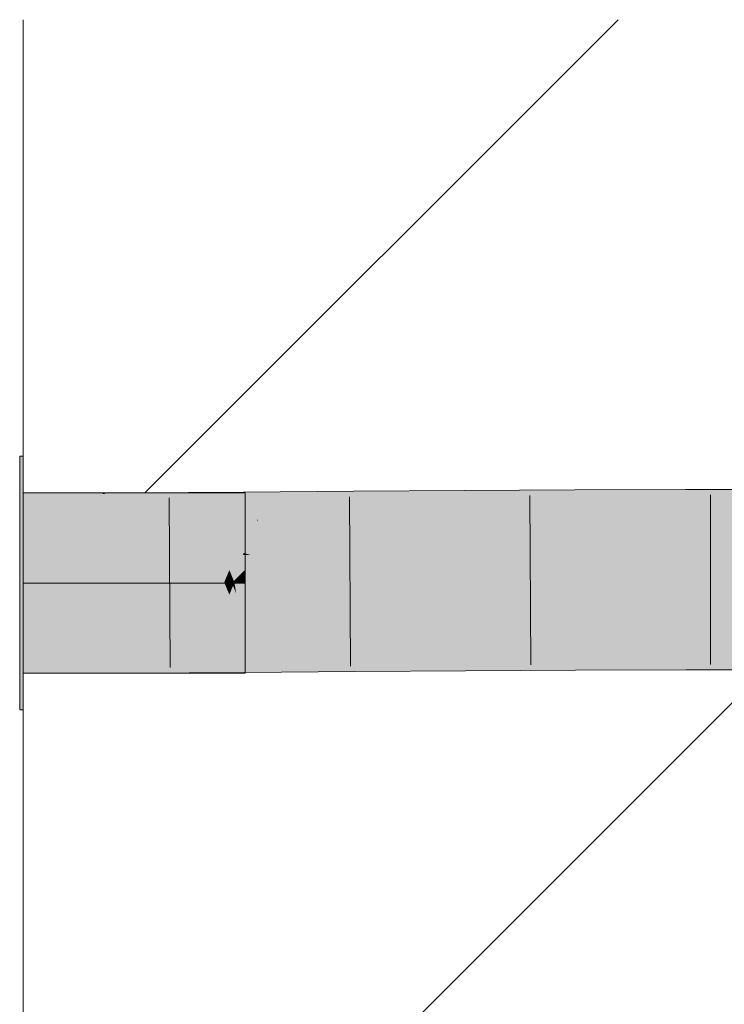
# Model space of a CAD drawing. Extents: x -720 to 300, y 62 to 1107.
# Tile 237 of 250: x 248.29 to 249.54, y 854.25 to 856. Entities that reach past the tile are written whole.
import ezdxf
from ezdxf.lldxf.tags import DXFTag

# ---------------------------------------------------------------- set-up
doc = ezdxf.new("R2010")
doc.units = 0
doc.layers.get('0').update_dxf_attribs({"lineweight": 35})
doc.layers.add('E_Detail_Linie_Text_Bem', color=7, linetype='Continuous', lineweight=13)
for name, color, linetype, lineweight, true_color in [('E_Detail_Wandschraffur', 7, 'Continuous', 5, 0xc0c0c0), ('E_Leerrohr 32-A06G9FMG8I', 7, 'Continuous', 9, 0x00b300), ('E_Leerrohr 32-Shading', 7, 'Continuous', 9, 0x00b300)]:
    doc.layers.add(name, color=color, linetype=linetype, lineweight=lineweight, true_color=true_color)
tags = doc.linetypes.add('fein_strichliert', pattern=[4, 1, -2, 1]).pattern_tags.tags
tags[8:9] = [DXFTag(74, 4), DXFTag(75, 0), DXFTag(340, '0'), DXFTag(46, 0.0), DXFTag(50, 0.0), DXFTag(44, 0.0), DXFTag(45, 0.0)]
tags[6:7] = [DXFTag(74, 4), DXFTag(75, 0), DXFTag(340, '0'), DXFTag(46, 0.0), DXFTag(50, 0.0), DXFTag(44, 0.0), DXFTag(45, 0.0)]
tags[4:5] = [DXFTag(74, 4), DXFTag(75, 0), DXFTag(340, '0'), DXFTag(46, 0.0), DXFTag(50, 0.0), DXFTag(44, 0.0), DXFTag(45, 0.0)]
tags = doc.linetypes.add('STRICHPUNKT2-A06G9FMC8I', pattern=[12.7, 6.35, -3.175, 0, -3.175]).pattern_tags.tags
tags[10:11] = [DXFTag(74, 4), DXFTag(75, 0), DXFTag(340, '0'), DXFTag(46, 0.0), DXFTag(50, 0.0), DXFTag(44, 0.0), DXFTag(45, 0.0)]
tags[8:9] = [DXFTag(74, 4), DXFTag(75, 0), DXFTag(340, '0'), DXFTag(46, 0.0), DXFTag(50, 0.0), DXFTag(44, 0.0), DXFTag(45, 0.0)]
tags[6:7] = [DXFTag(74, 4), DXFTag(75, 0), DXFTag(340, '0'), DXFTag(46, 0.0), DXFTag(50, 0.0), DXFTag(44, 0.0), DXFTag(45, 0.0)]
tags[4:5] = [DXFTag(74, 4), DXFTag(75, 0), DXFTag(340, '0'), DXFTag(46, 0.0), DXFTag(50, 0.0), DXFTag(44, 0.0), DXFTag(45, 0.0)]

# ---------------------------------------------------------------- blocks, each defined once
blk = doc.blocks.new('Shading-A06G9FD98I', base_point=(248.6315, 750.378))
at = {"layer": 'E_Leerrohr 32-Shading', "color": 83, "true_color": 0x7fcb7f}
for points in [[(248.2987, 855.0001), (248.2987, 855.225), (248.2927, 855.0001), (248.2927, 855.225)], [(248.4356, 855.1601), (248.2987, 855.1601), (248.5956, 855.0001), (248.2987, 855.0001)], [(248.4487, 855.1601), (248.4356, 855.1601), (248.6087, 855.0001), (248.5956, 855.0001)], [(248.5137, 855.1601), (248.4487, 855.1601), (248.6647, 855.0091), (248.6635, 855.008)], [(248.6635, 855.008), (248.4487, 855.1601), (248.6556, 855.0001), (248.6087, 855.0001)], [(248.5137, 855.1601), (248.6387, 855.0351), (248.6927, 855.1601), (248.6927, 855.0891)], [(248.6927, 855.0891), (248.6387, 855.0351), (248.6927, 855.024), (248.6712, 855.0026)], [(248.6862, 855.0176), (248.6712, 855.0026), (248.6927, 855.0001), (248.6737, 855.0001)], [(248.6927, 855.024), (248.6862, 855.0176), (248.6927, 855.0176)], [(248.6862, 855.0176), (248.6927, 855.0001), (248.6927, 855.0176)], [(248.2987, 854.7751), (248.2987, 855.0001), (248.2927, 854.7751), (248.2927, 855.0001)], [(248.5956, 855.0001), (248.2987, 855.0001), (248.4356, 854.8401), (248.2987, 854.8401)], [(248.6087, 855.0001), (248.5956, 855.0001), (248.4487, 854.8401), (248.4356, 854.8401)], [(248.6576, 854.9981), (248.6087, 855.0001), (248.5137, 854.8401), (248.4487, 854.8401)], [(248.6576, 854.9981), (248.5137, 854.8401), (248.6647, 854.991)], [(248.6556, 855.0001), (248.6087, 855.0001), (248.6576, 854.9981)], [(248.6712, 854.9976), (248.6387, 854.9651), (248.6927, 854.9761), (248.6927, 854.9111)], [(248.6712, 855.0026), (248.6635, 855.008), (248.6687, 855.0001), (248.6556, 855.0001)], [(248.6687, 855.0001), (248.6556, 855.0001), (248.6712, 854.9976), (248.6576, 854.9981)], [(248.6712, 854.9976), (248.6576, 854.9981), (248.6647, 854.991)], [(248.6635, 855.008), (248.6712, 855.0026), (248.6647, 855.0091)], [(248.6687, 855.0001), (248.6737, 855.0001), (248.6712, 855.0026)], [(248.6712, 854.9976), (248.6737, 855.0001), (248.6687, 855.0001)], [(248.6927, 855.0001), (248.6737, 855.0001), (248.6927, 854.9761), (248.6712, 854.9976)], [(248.6387, 854.9651), (248.5137, 854.8401), (248.6927, 854.9111), (248.6927, 854.8401)]]:
    blk.add_solid(points, dxfattribs=at)
at = {"layer": 'E_Leerrohr 32-Shading', "color": 83, "true_color": 0x7fbd7f}
for points in [[(248.2987, 855.1601), (248.2987, 855.1132), (248.4356, 855.1603), (248.4413, 855.1581)], [(248.4941, 855.1363), (248.4413, 855.1581), (248.4942, 855.1149), (248.3016, 855.1141)], [(248.4413, 855.1581), (248.4487, 855.1604), (248.4356, 855.1603)], [(248.4487, 855.1604), (248.4413, 855.1581), (248.4941, 855.1417), (248.4941, 855.1363)], [(248.4941, 855.1417), (248.494, 855.1605), (248.4487, 855.1604)], [(248.494, 855.1605), (248.6268, 855.1144), (248.5137, 855.1606)], [(248.494, 855.1605), (248.4941, 855.1417), (248.6268, 855.1144), (248.5618, 855.114)], [(248.5137, 855.1606), (248.6897, 855.1309), (248.6895, 855.1616)], [(248.5137, 855.1606), (248.6268, 855.1144), (248.6897, 855.1309), (248.6506, 855.1145)], [(248.7637, 855.1621), (248.6895, 855.1616), (248.6897, 855.1309)], [(248.6898, 855.1147), (248.7637, 855.1621), (248.6897, 855.1309)], [(248.7637, 855.1621), (248.6898, 855.1147), (248.8287, 855.1626), (248.7156, 855.1149)], [(248.8287, 855.1626), (248.7812, 855.1426), (248.8853, 855.163), (248.8855, 855.1439)], [(249.0815, 855.1464), (249.0814, 855.1645), (248.8855, 855.1439), (248.8853, 855.163)], [(249.2778, 855.1484), (249.2777, 855.1656), (249.0815, 855.1464), (249.0814, 855.1645)], [(249.4742, 855.1494), (249.4742, 855.1662), (249.2778, 855.1484), (249.2777, 855.1656)], [(249.6955, 855.1488), (249.6956, 855.1659), (249.4742, 855.1494), (249.4742, 855.1662)], [(248.5618, 855.114), (248.4941, 855.1417), (248.5488, 855.114), (248.4941, 855.1363)], [(248.5454, 855.1153), (248.4941, 855.1363), (248.4942, 855.1149)], [(248.7812, 855.1426), (248.7156, 855.1149), (248.8855, 855.1439), (248.8857, 855.1161)], [(248.8857, 855.1161), (249.0817, 855.1176), (248.8855, 855.1439), (249.0815, 855.1464)], [(249.0817, 855.1176), (249.2779, 855.1188), (249.0815, 855.1464), (249.2778, 855.1484)], [(249.2778, 855.1484), (249.2779, 855.1237), (249.4742, 855.1494), (249.4743, 855.1246)], [(249.4742, 855.1494), (249.4743, 855.1246), (249.6955, 855.1488), (249.6954, 855.1241)], [(248.6506, 855.1145), (248.6898, 855.1147), (248.6897, 855.1309)], [(249.2779, 855.1237), (249.2779, 855.1188), (249.4743, 855.1246), (249.4743, 855.1194)], [(249.4743, 855.1246), (249.4743, 855.1194), (249.6954, 855.1241), (249.6954, 855.119)], [(248.3016, 855.1141), (248.2987, 855.1132), (248.4942, 855.1149), (248.4942, 855.1136)], [(248.5488, 855.114), (248.5454, 855.1153), (248.4942, 855.1136), (248.4942, 855.1149)], [(248.8873, 854.8899), (248.7156, 854.8886), (248.8875, 854.8663), (248.7739, 854.8649)], [(249.0834, 854.8688), (249.0832, 854.8914), (248.8875, 854.8663), (248.8873, 854.8899)], [(249.279, 854.8708), (249.2789, 854.8925), (249.0834, 854.8688), (249.0832, 854.8914)], [(249.4744, 854.8718), (249.4744, 854.8931), (249.279, 854.8708), (249.2789, 854.8925)], [(249.6946, 854.8712), (249.6947, 854.8928), (249.4744, 854.8718), (249.4744, 854.8931)], [(248.4951, 854.8874), (248.2987, 854.8401), (248.4952, 854.8652), (248.4356, 854.8404)], [(248.2987, 854.8401), (248.4951, 854.8874), (248.2987, 854.8869)], [(248.5488, 854.8876), (248.4951, 854.8874), (248.4952, 854.8652)], [(248.4952, 854.8597), (248.4953, 854.8405), (248.6268, 854.8881), (248.5137, 854.8406)], [(248.4952, 854.8597), (248.6268, 854.8881), (248.5618, 854.8878)], [(248.5618, 854.8878), (248.5488, 854.8876), (248.4952, 854.8597), (248.4952, 854.8652)], [(248.6914, 854.8715), (248.6268, 854.8881), (248.6916, 854.8427), (248.5146, 854.841)], [(248.6268, 854.8881), (248.6914, 854.8715), (248.6506, 854.8882)], [(248.6914, 854.8715), (248.6913, 854.8884), (248.6506, 854.8882)], [(248.6913, 854.8884), (248.7637, 854.8421), (248.7156, 854.8886), (248.8287, 854.8426)], [(248.7637, 854.8421), (248.6913, 854.8884), (248.6914, 854.8715)], [(248.4356, 854.8404), (248.4487, 854.8404), (248.4952, 854.8652), (248.4952, 854.8597)], [(248.4487, 854.8404), (248.4953, 854.8405), (248.4952, 854.8597)], [(248.6914, 854.8715), (248.6916, 854.8427), (248.7603, 854.8435)], [(248.7739, 854.8649), (248.8244, 854.8443), (248.8875, 854.8663), (248.8877, 854.8451)], [(248.8877, 854.8451), (249.0835, 854.8476), (248.8875, 854.8663), (249.0834, 854.8688)], [(249.0835, 854.8476), (249.2791, 854.8496), (249.0834, 854.8688), (249.279, 854.8708)], [(249.2791, 854.8496), (249.4744, 854.8506), (249.279, 854.8708), (249.4744, 854.8718)], [(249.4744, 854.8506), (249.6945, 854.85), (249.4744, 854.8718), (249.6946, 854.8712)], [(248.5146, 854.841), (248.5137, 854.8406), (248.6916, 854.8427), (248.6916, 854.8416)], [(248.6916, 854.8427), (248.6916, 854.8416), (248.7603, 854.8435), (248.7637, 854.8421)], [(248.8244, 854.8443), (248.8287, 854.8426), (248.8877, 854.8451), (248.8877, 854.843)], [(248.8877, 854.843), (249.0835, 854.8445), (248.8877, 854.8451), (249.0835, 854.8476)], [(249.0835, 854.8445), (249.2791, 854.8456), (249.0835, 854.8476), (249.2791, 854.8496)], [(249.2791, 854.8456), (249.4744, 854.8463), (249.2791, 854.8496), (249.4744, 854.8506)], [(249.4744, 854.8463), (249.6945, 854.8459), (249.4744, 854.8506), (249.6945, 854.85)]]:
    blk.add_solid(points, dxfattribs=at)
at = {"layer": 'E_Leerrohr 32-Shading', "color": 83, "true_color": 0x7fd57f}
for points in [[(249.0818, 855.1079), (249.0817, 855.1176), (248.8857, 855.1089), (248.8857, 855.1161)], [(249.2779, 855.1071), (249.2779, 855.1188), (249.0818, 855.1079), (249.0817, 855.1176)], [(249.4743, 855.1067), (249.4743, 855.1194), (249.2779, 855.1071), (249.2779, 855.1188)], [(249.6954, 855.1069), (249.6954, 855.119), (249.4743, 855.1067), (249.4743, 855.1194)], [(248.4942, 855.1107), (248.4942, 855.1136), (248.2987, 855.111), (248.2987, 855.1132)], [(248.2987, 855.0001), (248.4946, 855.0005), (248.2987, 855.111), (248.4942, 855.1107)], [(248.5502, 855.1105), (248.5488, 855.114), (248.4942, 855.1107), (248.4942, 855.1136)], [(248.5956, 855.001), (248.5502, 855.1105), (248.4946, 855.0005), (248.4942, 855.1107)], [(248.5618, 855.114), (248.5488, 855.114), (248.6087, 855.0012), (248.5956, 855.001)], [(248.6268, 855.1144), (248.5618, 855.114), (248.6647, 855.0233), (248.6619, 855.0165)], [(248.6619, 855.0165), (248.5618, 855.114), (248.6556, 855.0014), (248.6087, 855.0012)], [(248.6268, 855.1144), (248.6387, 855.0858), (248.6506, 855.1145)], [(248.6898, 855.1147), (248.6387, 855.0858), (248.6902, 855.0536), (248.6712, 855.0075)], [(248.6387, 855.0858), (248.6898, 855.1147), (248.6506, 855.1145)], [(248.7156, 855.1149), (248.6898, 855.1147), (248.6902, 855.0536)], [(248.7013, 855.0502), (248.7144, 855.1098), (248.6902, 855.0536), (248.7135, 855.1099)], [(248.8862, 855.0492), (248.8857, 855.1089), (248.7013, 855.0502), (248.7144, 855.1098)], [(248.7144, 855.1098), (248.7156, 855.1149), (248.7135, 855.1099)], [(248.8857, 855.1089), (248.8857, 855.1161), (248.7144, 855.1098), (248.7156, 855.1149)], [(248.8862, 855.0492), (249.0822, 855.0482), (248.8857, 855.1089), (249.0818, 855.1079)], [(249.0822, 855.0482), (249.2782, 855.0474), (249.0818, 855.1079), (249.2779, 855.1071)], [(249.2782, 855.0474), (249.4743, 855.0469), (249.2779, 855.1071), (249.4743, 855.1067)], [(249.4743, 855.0469), (249.6952, 855.0472), (249.4743, 855.1067), (249.6954, 855.1069)], [(248.6904, 855.0253), (248.6903, 855.0502), (248.6785, 855.0253), (248.6888, 855.0502)], [(248.6903, 855.0502), (248.6902, 855.0536), (248.6888, 855.0502)], [(248.7013, 855.0502), (248.6902, 855.0536), (248.6903, 855.0502)], [(248.6903, 855.0502), (248.6904, 855.0253), (248.7013, 855.0502), (248.6958, 855.0253)], [(248.7013, 855.0502), (248.6958, 855.0253), (248.8862, 855.0492), (248.8864, 855.0257)], [(248.8864, 855.0257), (249.0823, 855.0261), (248.8862, 855.0492), (249.0822, 855.0482)], [(249.0823, 855.0261), (249.2783, 855.0264), (249.0822, 855.0482), (249.2782, 855.0474)], [(249.2783, 855.0264), (249.4743, 855.0266), (249.2782, 855.0474), (249.4743, 855.0469)], [(249.4743, 855.0266), (249.6951, 855.0266), (249.4743, 855.0469), (249.6952, 855.0472)], [(248.6712, 855.0075), (248.6619, 855.0165), (248.6687, 855.0015), (248.6556, 855.0014)], [(248.6619, 855.0165), (248.6712, 855.0075), (248.6647, 855.0233)], [(248.6785, 855.0253), (248.6712, 855.0075), (248.6906, 855.0016), (248.6737, 855.0015)], [(248.6785, 855.0253), (248.6906, 855.0016), (248.6904, 855.0253)], [(248.6904, 855.0253), (248.6906, 855.0016), (248.6958, 855.0253)], [(248.6958, 855.0253), (248.6906, 855.0016), (248.8864, 855.0257), (248.8865, 855.003)], [(248.8865, 855.003), (249.0825, 855.0045), (248.8864, 855.0257), (249.0823, 855.0261)], [(249.0825, 855.0045), (249.2784, 855.0057), (249.0823, 855.0261), (249.2783, 855.0264)], [(249.2784, 855.0057), (249.4743, 855.0062), (249.2783, 855.0264), (249.4743, 855.0266)], [(249.4743, 855.0062), (249.6951, 855.0059), (249.4743, 855.0266), (249.6951, 855.0266)], [(248.4951, 854.8874), (248.4946, 855.0005), (248.2987, 854.8869), (248.2987, 855.0001)], [(248.5956, 855.001), (248.4946, 855.0005), (248.5488, 854.8876), (248.4951, 854.8874)], [(248.6087, 855.0012), (248.5956, 855.001), (248.5618, 854.8878), (248.5488, 854.8876)], [(248.6576, 854.9967), (248.6087, 855.0012), (248.6268, 854.8881), (248.5618, 854.8878)], [(248.6556, 855.0014), (248.6087, 855.0012), (248.6576, 854.9967)], [(248.6576, 854.9967), (248.6268, 854.8881), (248.6647, 854.9796)], [(248.6913, 854.8884), (248.6767, 854.9822), (248.6387, 854.9168), (248.6712, 854.9954)], [(248.6687, 855.0015), (248.6556, 855.0014), (248.6712, 854.9954), (248.6576, 854.9967)], [(248.6712, 854.9954), (248.6576, 854.9967), (248.6647, 854.9796)], [(248.6687, 855.0015), (248.6737, 855.0015), (248.6712, 855.0075)], [(248.6737, 855.0015), (248.6687, 855.0015), (248.6733, 855.0005), (248.6691, 855.0005)], [(248.6691, 855.0005), (248.6697, 854.9991), (248.6733, 855.0005), (248.6727, 854.9991)], [(248.6697, 854.9991), (248.6712, 854.9954), (248.6727, 854.9991)], [(248.6712, 854.9954), (248.6767, 854.9822), (248.6727, 854.9991), (248.6741, 854.9991)], [(248.6727, 854.9991), (248.6741, 854.9991), (248.6733, 855.0005), (248.6739, 855.0005)], [(248.6739, 855.0005), (248.6737, 855.0015), (248.6733, 855.0005)], [(248.6906, 855.0005), (248.6906, 855.0016), (248.6739, 855.0005), (248.6737, 855.0015)], [(248.6741, 854.9991), (248.6906, 854.999), (248.6739, 855.0005), (248.6906, 855.0005)], [(248.6909, 854.9479), (248.6906, 854.999), (248.6767, 854.9822), (248.6741, 854.9991)], [(248.8865, 855.003), (248.6906, 855.0016), (248.8865, 855.0009), (248.6908, 855.0005)], [(248.6908, 855.0005), (248.6906, 855.0016), (248.6906, 855.0005)], [(248.6906, 854.999), (248.6911, 854.999), (248.6906, 855.0005), (248.6908, 855.0005)], [(248.6909, 854.9479), (248.7156, 854.8886), (248.6906, 854.999), (248.6911, 854.999)], [(248.6908, 855.0005), (248.6911, 854.999), (248.8865, 855.0009), (248.8866, 854.998)], [(248.6911, 854.999), (248.7156, 854.8886), (248.8866, 854.998), (248.8873, 854.8899)], [(249.0825, 855.0013), (249.0825, 855.0045), (248.8865, 855.0009), (248.8865, 855.003)], [(248.8866, 854.998), (249.0825, 854.9969), (248.8865, 855.0009), (249.0825, 855.0013)], [(248.8873, 854.8899), (249.0832, 854.8914), (248.8866, 854.998), (249.0825, 854.9969)], [(249.2784, 855.0017), (249.2784, 855.0057), (249.0825, 855.0013), (249.0825, 855.0045)], [(249.0825, 854.9969), (249.2784, 854.9961), (249.0825, 855.0013), (249.2784, 855.0017)], [(249.0832, 854.8914), (249.2789, 854.8925), (249.0825, 854.9969), (249.2784, 854.9961)], [(249.4743, 855.0019), (249.4743, 855.0062), (249.2784, 855.0017), (249.2784, 855.0057)], [(249.2784, 854.9961), (249.4743, 854.9957), (249.2784, 855.0017), (249.4743, 855.0019)], [(249.2789, 854.8925), (249.4744, 854.8931), (249.2784, 854.9961), (249.4743, 854.9957)], [(249.695, 855.0018), (249.6951, 855.0059), (249.4743, 855.0019), (249.4743, 855.0062)], [(249.4743, 854.9957), (249.695, 854.9959), (249.4743, 855.0019), (249.695, 855.0018)], [(249.4744, 854.8931), (249.6947, 854.8928), (249.4743, 854.9957), (249.695, 854.9959)], [(248.6767, 854.9822), (248.6913, 854.8884), (248.6909, 854.9479)], [(248.6913, 854.8884), (248.7156, 854.8886), (248.6909, 854.9479)], [(248.6387, 854.9168), (248.6268, 854.8881), (248.6506, 854.8882)], [(248.6913, 854.8884), (248.6387, 854.9168), (248.6506, 854.8882)]]:
    blk.add_solid(points, dxfattribs=at)
blk = doc.blocks.new('Referenz-A06G9FMH8I')
at = {"layer": 'E_Detail_Linie_Text_Bem', "linetype": 'Continuous', "ltscale": 0.13}
blk.add_line((248.2987, 844.2), (248.2987, 856), dxfattribs=at)
at = {"layer": 'E_Detail_Wandschraffur', "linetype": 'fein_strichliert', "ltscale": 0.13}
blk.add_line((248.5148, 855.1601), (249.3547, 856), dxfattribs=at)
at = {"layer": 'E_Detail_Wandschraffur', "linetype": 'ByBlock', "ltscale": 0.13}
blk.add_line((248.2987, 853.5298), (249.609, 854.8401), dxfattribs=at)
at = {"layer": 'E_Leerrohr 32-A06G9FMG8I', "linetype": 'Continuous', "ltscale": 0.13}
for p, q in [((248.2987, 855.2251), (248.2927, 855.2251)), ((248.2927, 855.0933), (248.2927, 855.2251)), ((248.2987, 855.0933), (248.2987, 855.2251)), ((248.494, 855.1605), (248.2987, 855.1601)), ((248.2987, 855.1601), (248.2987, 854.8401)), ((248.6927, 855.1601), (248.2987, 855.1601)), ((248.2987, 855.0663), (248.2987, 855.1601)), ((248.6896, 855.1616), (248.494, 855.1605)), ((248.8853, 855.163), (248.6896, 855.1616)), ((248.6927, 855.0663), (248.6927, 855.1601)), ((248.8776, 855.1534), (248.8798, 854.8526)), ((249.0814, 855.1645), (248.8853, 855.163)), ((249.2777, 855.1656), (249.0814, 855.1645)), ((249.1979, 855.1556), (249.1995, 854.8548)), ((249.4742, 855.1662), (249.2777, 855.1656)), ((249.6956, 855.1659), (249.4742, 855.1662)), ((249.5187, 855.1566), (249.5187, 854.8558)), ((248.558, 855.1513), (248.5594, 854.8505)), ((248.2927, 854.9069), (248.2927, 855.0933)), ((248.2987, 854.9069), (248.2987, 855.0933)), ((248.2987, 854.9338), (248.2987, 855.0663)), ((248.6927, 854.9338), (248.6927, 855.0663)), ((248.2987, 854.8401), (248.2987, 854.9338)), ((248.6927, 854.8401), (248.6927, 854.9338)), ((248.2927, 854.7751), (248.2927, 854.9069)), ((248.2987, 854.7751), (248.2987, 854.9069)), ((248.4953, 854.8405), (248.2987, 854.8401)), ((248.2987, 854.8401), (248.6927, 854.8401)), ((248.6916, 854.8416), (248.4953, 854.8405)), ((248.8877, 854.843), (248.6916, 854.8416)), ((249.0835, 854.8445), (248.8877, 854.843)), ((249.2791, 854.8456), (249.0835, 854.8445)), ((249.4744, 854.8462), (249.2791, 854.8456)), ((249.6945, 854.8459), (249.4744, 854.8462)), ((248.2927, 854.7751), (248.2987, 854.7751))]:
    blk.add_line(p, q, dxfattribs=at)
at = {"layer": 'E_Leerrohr 32-A06G9FMG8I', "linetype": 'STRICHPUNKT2-A06G9FMC8I', "lineweight": 5, "ltscale": 0.13}
blk.add_line((248.2987, 855.0001), (248.6927, 855.0001), dxfattribs=at)

msp = doc.modelspace()

# ---------------------------------------------------------------- block references
at = {"color": 8, "lineweight": 25, "ltscale": 0.25, "true_color": 0x808080}
msp.add_blockref('Referenz-A06G9FMH8I', (0, 0), dxfattribs=at)
msp.add_blockref('Shading-A06G9FD98I', (248.6315, 750.378))

doc.saveas('drawing.dxf')
